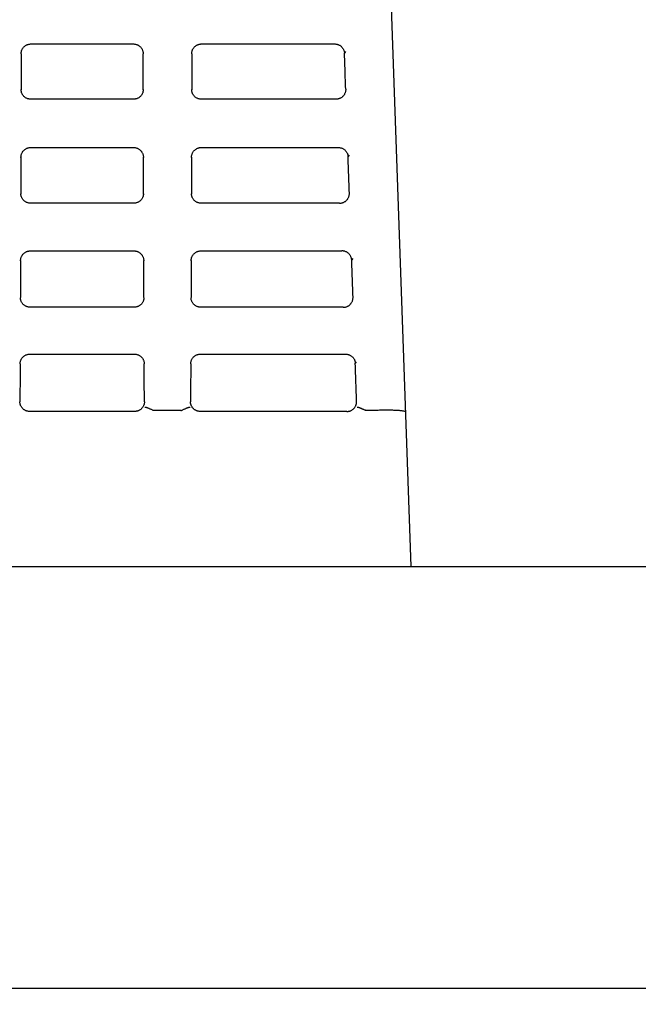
# Model space of a CAD drawing. Header units: inches. Extents: x 0 to 34, y 0 to 22.
# Tile 5 of 26: x 9.6 to 10.9, y 10.1 to 12.1. Entities that reach past the tile are written whole.
import ezdxf

# ---------------------------------------------------------------- set-up
doc = ezdxf.new("R2010")
doc.units = ezdxf.units.IN
doc.header["$LTSCALE"] = 1.87
doc.header["$MEASUREMENT"] = 0
doc.layers.get('0').update_dxf_attribs({"linetype": 'CONTINUOUS'})
doc.layers.add('DIMENSIONS', color=7, linetype='CONTINUOUS')
doc.styles.get("Standard").update_dxf_attribs({"font": 'txt', "width": 0.8})
doc.dimstyles.new('DIMSTYLE_2', dxfattribs={"dimtxt": 0.125, "dimasz": 0.18, "dimexe": 0.18, "dimexo": 0.0625, "dimgap": 0.09, "dimtad": 0, "dimtih": 1, "dimtoh": 1, "dimdec": 3, "dimzin": 4, "dimdsep": 46, "dimtxsty": 'STANDARD', "dimblk": '_FILLED', "dimblk1": '_FILLED', "dimblk2": '_FILLED', "dimcen": 0.09, "dimadec": 0, "dimazin": 0, "dimtp": 0.01, "dimtm": 0.01, "dimtfac": 1, "dimtdec": 3, "dimtofl": 0, "dimtmove": 0, "dimatfit": 3, "dimldrblk": '_FILLED', "dimfxl": 1, "dimtolj": 1, "dimtzin": 4, "dimarcsym": 0})

# ---------------------------------------------------------------- blocks, each defined once
blk = doc.blocks.new('_FILLED')
at = {"color": 0, "linetype": 'BYBLOCK'}
blk.add_solid([(0, 0), (-1, 0.174), (-1, -0.174)], dxfattribs=at)
blk = doc.blocks.new('*D26')
at = {"layer": 'DIMENSIONS', "color": 2, "linetype": 'CONTINUOUS'}
for p, q in [((25.7499, 10.5758), (25.7499, 8.8533)), ((8.3899, 10.2458), (8.3899, 8.8533)), ((8.3899, 8.9783), (16.2449, 8.9783)), ((25.7499, 8.9783), (17.8949, 8.9783))]:
    blk.add_line(p, q, dxfattribs=at)
at = {"layer": 'DIMENSIONS', "color": 2, "linetype": 'CONTINUOUS', "xscale": 0.18, "yscale": 0.18, "zscale": 0.18, "rotation": 180}
blk.add_blockref('_FILLED', (8.3899, 8.9783), dxfattribs=at)
at = {"layer": 'DIMENSIONS', "color": 2, "linetype": 'CONTINUOUS', "xscale": 0.18, "yscale": 0.18, "zscale": 0.18}
blk.add_blockref('_FILLED', (25.7499, 8.9783), dxfattribs=at)
at = {"layer": 'DIMENSIONS', "color": 2, "linetype": 'CONTINUOUS', "width": 0.8}
for s, p in [('17.360', (16.3074, 8.9158)), ('[', (17.0324, 8.9158)), ('440.94', (17.1324, 8.9158)), (']', (17.7324, 8.9158))]:
    blk.add_text(s, height=0.125, dxfattribs=at).set_placement(p)

msp = doc.modelspace()

# ---------------------------------------------------------------- linework, layer by layer
at = {"color": 7, "linetype": 'CONTINUOUS'}
for p, q in [((10.3899, 10.9698), (10.3271, 12.768)), ((9.6097, 12.042), (9.82, 12.042)), ((9.9597, 12.042), (10.2331, 12.042)), ((10.2531, 12.0226), (10.2558, 12.0262)), ((9.8202, 11.9286), (9.6095, 11.9286)), ((10.2357, 11.9286), (9.9595, 11.9286)), ((9.6093, 11.8295), (9.8204, 11.8295)), ((9.9593, 11.8295), (10.2405, 11.8295)), ((10.2605, 11.8102), (10.2632, 11.8137)), ((9.8207, 11.7152), (9.609, 11.7152)), ((10.2432, 11.7152), (9.959, 11.7152)), ((9.6086, 11.6173), (9.8211, 11.6173)), ((9.9586, 11.6173), (10.2479, 11.6173)), ((10.2679, 11.598), (10.2706, 11.6015)), ((9.8215, 11.5015), (9.6082, 11.5015)), ((10.2507, 11.5015), (9.9582, 11.5015)), ((9.6077, 11.4055), (9.822, 11.4055)), ((9.9577, 11.4055), (10.2552, 11.4055)), ((10.2753, 11.3862), (10.278, 11.3897)), ((9.8227, 11.2877), (9.607, 11.2877)), ((9.9174, 11.2898), (9.8623, 11.2898)), ((10.2582, 11.2877), (9.957, 11.2877)), ((10.3168, 11.2898), (10.2978, 11.2898)), ((8.3899, 10.9698), (25.6499, 10.9698)), ((25.6499, 10.1033), (8.4899, 10.1033))]:
    msp.add_line(p, q, dxfattribs=at)
for points, knots in [([(9.5896, 12.0217), (9.5896, 12.0225), (9.5898, 12.0239), (9.5901, 12.0261), (9.5907, 12.0283), (9.5915, 12.0304), (9.5926, 12.0324), (9.5939, 12.0342), (9.5954, 12.036), (9.5971, 12.0375), (9.5989, 12.0388), (9.6009, 12.04), (9.603, 12.0408), (9.6052, 12.0415), (9.6074, 12.0419), (9.609, 12.042), (9.6097, 12.042)], [0, 0, 0, 0, 0.071218, 0.139653, 0.209436, 0.280219, 0.351951, 0.424157, 0.496176, 0.568016, 0.640156, 0.712168, 0.783798, 0.855813, 0.928015, 1, 1, 1, 1]), ([(9.82, 12.042), (9.8207, 12.042), (9.8223, 12.0419), (9.8245, 12.0415), (9.8267, 12.0408), (9.8288, 12.04), (9.8308, 12.0388), (9.8327, 12.0375), (9.8343, 12.036), (9.8358, 12.0342), (9.8371, 12.0324), (9.8382, 12.0304), (9.839, 12.0283), (9.8396, 12.0261), (9.8399, 12.0239), (9.8401, 12.0225), (9.8401, 12.0217)], [0, 0, 0, 0, 0.071986, 0.144187, 0.216202, 0.287832, 0.359844, 0.431984, 0.503824, 0.575843, 0.648049, 0.71978, 0.790564, 0.860347, 0.928782, 1, 1, 1, 1]), ([(9.9396, 12.0217), (9.9396, 12.0225), (9.9398, 12.0239), (9.9401, 12.0261), (9.9407, 12.0283), (9.9415, 12.0304), (9.9426, 12.0324), (9.9439, 12.0342), (9.9454, 12.036), (9.9471, 12.0375), (9.9489, 12.0388), (9.9509, 12.04), (9.953, 12.0408), (9.9552, 12.0415), (9.9574, 12.0419), (9.959, 12.042), (9.9597, 12.042)], [0, 0, 0, 0, 0.071218, 0.139653, 0.209436, 0.280219, 0.351951, 0.424157, 0.496176, 0.568016, 0.640156, 0.712168, 0.783798, 0.855813, 0.928015, 1, 1, 1, 1]), ([(10.2331, 12.042), (10.2339, 12.042), (10.2355, 12.0419), (10.2378, 12.0414), (10.2401, 12.0407), (10.2422, 12.0398), (10.2443, 12.0386), (10.2462, 12.0372), (10.2479, 12.0355), (10.2494, 12.0337), (10.2506, 12.0317), (10.2517, 12.0295), (10.2524, 12.0273), (10.2529, 12.025), (10.2531, 12.0234), (10.2531, 12.0226)], [0, 0, 0, 0, 0.077074, 0.154116, 0.230956, 0.307927, 0.384855, 0.461763, 0.538554, 0.615577, 0.692445, 0.769414, 0.846244, 0.923141, 1, 1, 1, 1]), ([(9.5897, 12.022), (9.5897, 12.0135), (9.5897, 11.9968), (9.5896, 11.9723), (9.5896, 11.9564), (9.5896, 11.9486)], [0, 0, 0, 0, 0.34856, 0.681814, 1, 1, 1, 1]), ([(9.8401, 11.9486), (9.8401, 11.9564), (9.8401, 11.9723), (9.84, 11.9968), (9.84, 12.0135), (9.84, 12.022)], [0, 0, 0, 0, 0.318201, 0.651453, 1, 1, 1, 1]), ([(9.9397, 12.022), (9.9397, 12.0135), (9.9397, 11.9968), (9.9396, 11.9723), (9.9396, 11.9564), (9.9396, 11.9486)], [0, 0, 0, 0, 0.34856, 0.681814, 1, 1, 1, 1]), ([(10.2557, 11.9493), (10.2554, 11.9573), (10.2548, 11.9735), (10.254, 11.998), (10.2534, 12.0144), (10.2531, 12.0226)], [0, 0, 0, 0, 0.329613, 0.663046, 1, 1, 1, 1]), ([(9.6095, 11.9286), (9.6088, 11.9286), (9.6073, 11.9286), (9.6051, 11.929), (9.6029, 11.9297), (9.6008, 11.9305), (9.5989, 11.9316), (9.597, 11.9329), (9.5954, 11.9344), (9.5939, 11.9361), (9.5926, 11.938), (9.5915, 11.9399), (9.5906, 11.942), (9.59, 11.9441), (9.5897, 11.9462), (9.5896, 11.9476), (9.5896, 11.9483)], [0, 0, 0, 0, 0.072341, 0.144802, 0.217007, 0.288779, 0.360954, 0.433378, 0.505675, 0.578222, 0.651035, 0.723265, 0.794432, 0.86546, 0.935892, 1, 1, 1, 1]), ([(9.8401, 11.9483), (9.8401, 11.9476), (9.84, 11.9462), (9.8397, 11.9441), (9.8391, 11.942), (9.8382, 11.9399), (9.8371, 11.938), (9.8358, 11.9361), (9.8343, 11.9344), (9.8327, 11.9329), (9.8308, 11.9316), (9.8289, 11.9305), (9.8268, 11.9297), (9.8246, 11.929), (9.8224, 11.9286), (9.8209, 11.9286), (9.8202, 11.9286)], [0, 0, 0, 0, 0.06411, 0.134535, 0.205561, 0.276726, 0.348951, 0.421763, 0.494316, 0.566613, 0.639041, 0.711224, 0.782999, 0.8552, 0.92766, 1, 1, 1, 1]), ([(9.9595, 11.9286), (9.9588, 11.9286), (9.9573, 11.9286), (9.9551, 11.929), (9.9529, 11.9297), (9.9508, 11.9305), (9.9489, 11.9316), (9.947, 11.9329), (9.9454, 11.9344), (9.9439, 11.9361), (9.9426, 11.938), (9.9415, 11.9399), (9.9406, 11.942), (9.94, 11.9441), (9.9397, 11.9462), (9.9396, 11.9476), (9.9396, 11.9483)], [0, 0, 0, 0, 0.072341, 0.144802, 0.217007, 0.288779, 0.360954, 0.433378, 0.505675, 0.578222, 0.651035, 0.723265, 0.794432, 0.86546, 0.935892, 1, 1, 1, 1]), ([(10.2556, 11.9493), (10.2557, 11.9485), (10.2556, 11.947), (10.2553, 11.9447), (10.2548, 11.9424), (10.2539, 11.9403), (10.2529, 11.9383), (10.2516, 11.9364), (10.2501, 11.9346), (10.2484, 11.9331), (10.2466, 11.9317), (10.2446, 11.9306), (10.2425, 11.9297), (10.2403, 11.929), (10.238, 11.9287), (10.2365, 11.9286), (10.2357, 11.9286)], [0, 0, 0, 0, 0.071609, 0.143504, 0.215211, 0.286458, 0.358022, 0.429662, 0.500902, 0.572075, 0.64358, 0.714951, 0.785925, 0.857281, 0.928794, 1, 1, 1, 1]), ([(9.5892, 11.809), (9.5892, 11.8098), (9.5894, 11.8113), (9.5896, 11.8135), (9.5902, 11.8157), (9.591, 11.8178), (9.5921, 11.8198), (9.5934, 11.8217), (9.5949, 11.8234), (9.5966, 11.825), (9.5984, 11.8263), (9.6004, 11.8274), (9.6026, 11.8283), (9.6048, 11.829), (9.607, 11.8294), (9.6085, 11.8295), (9.6093, 11.8295)], [0, 0, 0, 0, 0.074153, 0.141926, 0.211296, 0.28195, 0.353534, 0.425525, 0.497332, 0.568973, 0.640962, 0.712856, 0.784369, 0.856256, 0.928295, 1, 1, 1, 1]), ([(9.8204, 11.8295), (9.8212, 11.8295), (9.8227, 11.8294), (9.8249, 11.829), (9.8271, 11.8283), (9.8293, 11.8274), (9.8313, 11.8263), (9.8331, 11.825), (9.8348, 11.8234), (9.8363, 11.8217), (9.8376, 11.8198), (9.8387, 11.8178), (9.8395, 11.8157), (9.8401, 11.8135), (9.8404, 11.8113), (9.8405, 11.8098), (9.8405, 11.809)], [0, 0, 0, 0, 0.071706, 0.143744, 0.215631, 0.287144, 0.359038, 0.431027, 0.502668, 0.574475, 0.646466, 0.71805, 0.788704, 0.858074, 0.925848, 1, 1, 1, 1]), ([(9.9392, 11.809), (9.9392, 11.8098), (9.9394, 11.8113), (9.9396, 11.8135), (9.9402, 11.8157), (9.941, 11.8178), (9.9421, 11.8198), (9.9434, 11.8217), (9.9449, 11.8234), (9.9466, 11.825), (9.9484, 11.8263), (9.9504, 11.8274), (9.9526, 11.8283), (9.9548, 11.829), (9.957, 11.8294), (9.9585, 11.8295), (9.9593, 11.8295)], [0, 0, 0, 0, 0.074153, 0.141926, 0.211296, 0.28195, 0.353534, 0.425525, 0.497332, 0.568973, 0.640962, 0.712856, 0.784369, 0.856256, 0.928295, 1, 1, 1, 1]), ([(10.2405, 11.8295), (10.2413, 11.8295), (10.2428, 11.8294), (10.2452, 11.8289), (10.2474, 11.8283), (10.2496, 11.8273), (10.2517, 11.8261), (10.2536, 11.8247), (10.2553, 11.823), (10.2568, 11.8212), (10.258, 11.8192), (10.2591, 11.8171), (10.2598, 11.8148), (10.2603, 11.8125), (10.2605, 11.811), (10.2605, 11.8102)], [0, 0, 0, 0, 0.076959, 0.154001, 0.230952, 0.30803, 0.38495, 0.462012, 0.538884, 0.615893, 0.692712, 0.769647, 0.84642, 0.923246, 1, 1, 1, 1]), ([(9.5893, 11.8095), (9.5892, 11.8009), (9.5892, 11.784), (9.5891, 11.7592), (9.5891, 11.7431), (9.5891, 11.7352)], [0, 0, 0, 0, 0.349267, 0.681808, 1, 1, 1, 1]), ([(9.8406, 11.7352), (9.8406, 11.7431), (9.8406, 11.7592), (9.8405, 11.784), (9.8405, 11.8009), (9.8404, 11.8095)], [0, 0, 0, 0, 0.318501, 0.651078, 1, 1, 1, 1]), ([(9.9393, 11.8095), (9.9392, 11.8009), (9.9392, 11.784), (9.9391, 11.7592), (9.9391, 11.7431), (9.9391, 11.7352)], [0, 0, 0, 0, 0.349267, 0.681808, 1, 1, 1, 1]), ([(10.2631, 11.7358), (10.2628, 11.744), (10.2622, 11.7604), (10.2614, 11.7852), (10.2608, 11.8018), (10.2605, 11.8102)], [0, 0, 0, 0, 0.329505, 0.663022, 1, 1, 1, 1]), ([(9.609, 11.7152), (9.6082, 11.7152), (9.6066, 11.7152), (9.6042, 11.7157), (9.6019, 11.7164), (9.5997, 11.7174), (9.5976, 11.7186), (9.5957, 11.7201), (9.594, 11.7218), (9.5925, 11.7238), (9.5913, 11.7258), (9.5903, 11.728), (9.5896, 11.7303), (9.5891, 11.7325), (9.5892, 11.734), (9.5892, 11.7346)], [0, 0, 0, 0, 0.078218, 0.156453, 0.234279, 0.311786, 0.389867, 0.468183, 0.546526, 0.625477, 0.704047, 0.781123, 0.858002, 0.934426, 1, 1, 1, 1]), ([(9.8405, 11.7346), (9.8405, 11.734), (9.8406, 11.7325), (9.8401, 11.7303), (9.8394, 11.728), (9.8384, 11.7258), (9.8372, 11.7238), (9.8357, 11.7218), (9.834, 11.7201), (9.8321, 11.7186), (9.83, 11.7174), (9.8278, 11.7164), (9.8255, 11.7157), (9.8231, 11.7152), (9.8215, 11.7152), (9.8207, 11.7152)], [0, 0, 0, 0, 0.065598, 0.142023, 0.218906, 0.295977, 0.374538, 0.453487, 0.53183, 0.610145, 0.688231, 0.765742, 0.84356, 0.921788, 1, 1, 1, 1]), ([(9.959, 11.7152), (9.9582, 11.7152), (9.9566, 11.7152), (9.9542, 11.7157), (9.9519, 11.7164), (9.9497, 11.7174), (9.9476, 11.7186), (9.9457, 11.7201), (9.944, 11.7218), (9.9425, 11.7238), (9.9413, 11.7258), (9.9403, 11.728), (9.9396, 11.7303), (9.9391, 11.7325), (9.9392, 11.734), (9.9392, 11.7346)], [0, 0, 0, 0, 0.078218, 0.156453, 0.234279, 0.311786, 0.389867, 0.468183, 0.546526, 0.625477, 0.704047, 0.781123, 0.858002, 0.934426, 1, 1, 1, 1]), ([(10.2432, 11.7152), (10.2439, 11.7152), (10.2455, 11.7152), (10.2477, 11.7156), (10.2499, 11.7163), (10.252, 11.7172), (10.254, 11.7183), (10.2558, 11.7196), (10.2575, 11.7212), (10.259, 11.7229), (10.2603, 11.7248), (10.2614, 11.7269), (10.2622, 11.729), (10.2628, 11.7312), (10.2631, 11.7335), (10.2631, 11.7351), (10.2631, 11.7358)], [0, 0, 0, 0, 0.071055, 0.142412, 0.213614, 0.284449, 0.355705, 0.427119, 0.498238, 0.569459, 0.641137, 0.712799, 0.784175, 0.856037, 0.928136, 1, 1, 1, 1]), ([(9.5884, 11.5967), (9.5884, 11.5975), (9.5887, 11.599), (9.5889, 11.6013), (9.5895, 11.6034), (9.5903, 11.6055), (9.5914, 11.6076), (9.5927, 11.6095), (9.5942, 11.6112), (9.5959, 11.6128), (9.5977, 11.6141), (9.5997, 11.6153), (9.6019, 11.6162), (9.6041, 11.6168), (9.6063, 11.6172), (9.6079, 11.6173), (9.6086, 11.6173)], [0, 0, 0, 0, 0.077231, 0.144429, 0.213448, 0.284, 0.355472, 0.427265, 0.498857, 0.570277, 0.642085, 0.713823, 0.785161, 0.856826, 0.928602, 1, 1, 1, 1]), ([(9.8211, 11.6173), (9.8218, 11.6173), (9.8234, 11.6172), (9.8256, 11.6168), (9.8278, 11.6162), (9.83, 11.6153), (9.832, 11.6141), (9.8338, 11.6128), (9.8355, 11.6112), (9.837, 11.6095), (9.8383, 11.6076), (9.8394, 11.6055), (9.8402, 11.6034), (9.8408, 11.6013), (9.8411, 11.599), (9.8413, 11.5975), (9.8413, 11.5967)], [0, 0, 0, 0, 0.071397, 0.143173, 0.214841, 0.286177, 0.35791, 0.429715, 0.501134, 0.572722, 0.644515, 0.715989, 0.786546, 0.855564, 0.922759, 1, 1, 1, 1]), ([(9.9384, 11.5967), (9.9384, 11.5975), (9.9387, 11.599), (9.9389, 11.6013), (9.9395, 11.6034), (9.9403, 11.6055), (9.9414, 11.6076), (9.9427, 11.6095), (9.9442, 11.6112), (9.9459, 11.6128), (9.9477, 11.6141), (9.9497, 11.6153), (9.9519, 11.6162), (9.9541, 11.6168), (9.9563, 11.6172), (9.9579, 11.6173), (9.9586, 11.6173)], [0, 0, 0, 0, 0.077231, 0.144429, 0.213448, 0.284, 0.355472, 0.427265, 0.498857, 0.570277, 0.642085, 0.713823, 0.785161, 0.856826, 0.928602, 1, 1, 1, 1]), ([(10.2679, 11.598), (10.2679, 11.5988), (10.2677, 11.6004), (10.2672, 11.6027), (10.2665, 11.6049), (10.2654, 11.6071), (10.2642, 11.6091), (10.2627, 11.6109), (10.2609, 11.6125), (10.2591, 11.614), (10.257, 11.6152), (10.2548, 11.6161), (10.2526, 11.6168), (10.2502, 11.6172), (10.2487, 11.6173), (10.2479, 11.6173)], [0, 0, 0, 0, 0.076606, 0.153599, 0.230428, 0.307095, 0.384221, 0.461297, 0.538012, 0.615139, 0.69233, 0.769091, 0.846081, 0.923238, 1, 1, 1, 1]), ([(9.5886, 11.5974), (9.5885, 11.5886), (9.5885, 11.5714), (9.5884, 11.5461), (9.5883, 11.5296), (9.5883, 11.5216)], [0, 0, 0, 0, 0.348501, 0.681192, 1, 1, 1, 1]), ([(9.8414, 11.5216), (9.8414, 11.5297), (9.8413, 11.5461), (9.8412, 11.5714), (9.8412, 11.5886), (9.8411, 11.5974)], [0, 0, 0, 0, 0.319334, 0.652081, 1, 1, 1, 1]), ([(9.9386, 11.5974), (9.9385, 11.5886), (9.9385, 11.5714), (9.9384, 11.5461), (9.9383, 11.5296), (9.9383, 11.5216)], [0, 0, 0, 0, 0.348501, 0.681192, 1, 1, 1, 1]), ([(10.2706, 11.5222), (10.2703, 11.5305), (10.2697, 11.5473), (10.2688, 11.5725), (10.2682, 11.5895), (10.2679, 11.598)], [0, 0, 0, 0, 0.32931, 0.662919, 1, 1, 1, 1]), ([(9.6082, 11.5015), (9.6074, 11.5015), (9.6057, 11.5016), (9.6034, 11.5021), (9.6011, 11.5028), (9.5989, 11.5038), (9.5969, 11.505), (9.595, 11.5065), (9.5932, 11.5082), (9.5917, 11.5101), (9.5905, 11.5122), (9.5895, 11.5144), (9.5888, 11.5166), (9.5883, 11.5188), (9.5884, 11.5202), (9.5884, 11.5208)], [0, 0, 0, 0, 0.078737, 0.157357, 0.235503, 0.313329, 0.391815, 0.470696, 0.549821, 0.629669, 0.708951, 0.786286, 0.863407, 0.939802, 1, 1, 1, 1]), ([(9.8413, 11.5208), (9.8413, 11.5202), (9.8414, 11.5188), (9.8409, 11.5166), (9.8402, 11.5144), (9.8392, 11.5122), (9.838, 11.5101), (9.8365, 11.5082), (9.8348, 11.5065), (9.8328, 11.505), (9.8308, 11.5038), (9.8286, 11.5028), (9.8263, 11.5021), (9.824, 11.5016), (9.8224, 11.5015), (9.8215, 11.5015)], [0, 0, 0, 0, 0.060231, 0.136628, 0.213752, 0.29108, 0.370352, 0.450197, 0.529322, 0.608203, 0.686696, 0.764527, 0.842662, 0.921273, 1, 1, 1, 1]), ([(9.9582, 11.5015), (9.9574, 11.5015), (9.9557, 11.5016), (9.9534, 11.5021), (9.9511, 11.5028), (9.9489, 11.5038), (9.9469, 11.505), (9.945, 11.5065), (9.9432, 11.5082), (9.9417, 11.5101), (9.9405, 11.5122), (9.9395, 11.5144), (9.9388, 11.5166), (9.9383, 11.5188), (9.9384, 11.5202), (9.9384, 11.5208)], [0, 0, 0, 0, 0.078737, 0.157357, 0.235503, 0.313329, 0.391815, 0.470696, 0.549821, 0.629669, 0.708951, 0.786286, 0.863407, 0.939802, 1, 1, 1, 1]), ([(10.2507, 11.5015), (10.2514, 11.5015), (10.2529, 11.5016), (10.2552, 11.502), (10.2574, 11.5026), (10.2595, 11.5035), (10.2615, 11.5047), (10.2633, 11.506), (10.265, 11.5075), (10.2665, 11.5093), (10.2678, 11.5112), (10.2688, 11.5132), (10.2697, 11.5154), (10.2702, 11.5176), (10.2706, 11.5199), (10.2706, 11.5214), (10.2706, 11.5222)], [0, 0, 0, 0, 0.070846, 0.141997, 0.213005, 0.28366, 0.35476, 0.426061, 0.497122, 0.568336, 0.640068, 0.711843, 0.783384, 0.855458, 0.927821, 1, 1, 1, 1]), ([(9.5876, 11.3856), (9.5876, 11.3864), (9.5877, 11.388), (9.5882, 11.3904), (9.5889, 11.3927), (9.5899, 11.3949), (9.5912, 11.397), (9.5927, 11.3988), (9.5944, 11.4005), (9.5963, 11.402), (9.5984, 11.4033), (9.6006, 11.4042), (9.6029, 11.405), (9.6053, 11.4054), (9.6069, 11.4055), (9.6077, 11.4055)], [0, 0, 0, 0, 0.076631, 0.153687, 0.230603, 0.307299, 0.384472, 0.461609, 0.538351, 0.615486, 0.692666, 0.769379, 0.846316, 0.923387, 1, 1, 1, 1]), ([(9.822, 11.4055), (9.8228, 11.4055), (9.8244, 11.4054), (9.8268, 11.405), (9.8291, 11.4042), (9.8313, 11.4033), (9.8334, 11.402), (9.8353, 11.4005), (9.837, 11.3988), (9.8385, 11.397), (9.8398, 11.3949), (9.8408, 11.3927), (9.8415, 11.3904), (9.842, 11.388), (9.8421, 11.3864), (9.8421, 11.3856)], [0, 0, 0, 0, 0.076614, 0.153688, 0.230631, 0.307341, 0.384518, 0.461652, 0.538394, 0.61553, 0.692705, 0.769402, 0.846315, 0.92337, 1, 1, 1, 1]), ([(9.9376, 11.3856), (9.9376, 11.3864), (9.9377, 11.388), (9.9382, 11.3904), (9.9389, 11.3927), (9.9399, 11.3949), (9.9412, 11.397), (9.9427, 11.3988), (9.9444, 11.4005), (9.9463, 11.402), (9.9484, 11.4033), (9.9506, 11.4042), (9.9529, 11.405), (9.9553, 11.4054), (9.9569, 11.4055), (9.9577, 11.4055)], [0, 0, 0, 0, 0.076631, 0.153687, 0.230603, 0.307299, 0.384472, 0.461609, 0.538351, 0.615486, 0.692666, 0.769379, 0.846316, 0.923387, 1, 1, 1, 1]), ([(10.2552, 11.4055), (10.256, 11.4055), (10.2576, 11.4054), (10.2599, 11.405), (10.2622, 11.4043), (10.2644, 11.4033), (10.2664, 11.4021), (10.2683, 11.4007), (10.27, 11.3991), (10.2715, 11.3972), (10.2728, 11.3952), (10.2739, 11.3931), (10.2746, 11.3909), (10.2751, 11.3886), (10.2753, 11.387), (10.2753, 11.3862)], [0, 0, 0, 0, 0.076772, 0.153662, 0.230517, 0.307578, 0.384543, 0.461688, 0.538591, 0.615572, 0.692543, 0.769496, 0.846266, 0.923145, 1, 1, 1, 1]), ([(9.5876, 11.3856), (9.5876, 11.3768), (9.5875, 11.3595), (9.5873, 11.3335), (9.5872, 11.3164), (9.5872, 11.3078)], [0, 0, 0, 0, 0.338884, 0.668776, 1, 1, 1, 1]), ([(9.8425, 11.3078), (9.8425, 11.3164), (9.8424, 11.3335), (9.8422, 11.3595), (9.8421, 11.3768), (9.8421, 11.3856)], [0, 0, 0, 0, 0.331224, 0.661116, 1, 1, 1, 1]), ([(9.9376, 11.3856), (9.9376, 11.3768), (9.9375, 11.3595), (9.9373, 11.3335), (9.9372, 11.3164), (9.9372, 11.3078)], [0, 0, 0, 0, 0.338884, 0.668776, 1, 1, 1, 1]), ([(10.278, 11.3084), (10.2777, 11.3169), (10.2771, 11.3341), (10.2762, 11.36), (10.2756, 11.3775), (10.2753, 11.3862)], [0, 0, 0, 0, 0.329072, 0.662779, 1, 1, 1, 1]), ([(9.607, 11.2877), (9.6063, 11.2877), (9.6048, 11.2878), (9.6026, 11.2882), (9.6005, 11.2888), (9.5984, 11.2896), (9.5965, 11.2907), (9.5947, 11.292), (9.593, 11.2935), (9.5915, 11.2951), (9.5902, 11.297), (9.5891, 11.299), (9.5882, 11.3011), (9.5876, 11.3032), (9.5872, 11.3055), (9.5872, 11.307), (9.5872, 11.3078)], [0, 0, 0, 0, 0.070603, 0.141534, 0.212342, 0.28279, 0.353686, 0.424838, 0.495836, 0.567049, 0.63883, 0.710718, 0.782455, 0.854783, 0.92745, 1, 1, 1, 1]), ([(9.8425, 11.3078), (9.8425, 11.307), (9.8425, 11.3055), (9.8421, 11.3032), (9.8415, 11.3011), (9.8406, 11.299), (9.8395, 11.297), (9.8382, 11.2951), (9.8367, 11.2935), (9.835, 11.292), (9.8332, 11.2907), (9.8313, 11.2896), (9.8292, 11.2888), (9.8271, 11.2882), (9.8249, 11.2878), (9.8234, 11.2877), (9.8227, 11.2877)], [0, 0, 0, 0, 0.072551, 0.145219, 0.217549, 0.289287, 0.361173, 0.432958, 0.504176, 0.575171, 0.646327, 0.717231, 0.787678, 0.858476, 0.9294, 1, 1, 1, 1]), ([(9.957, 11.2877), (9.9563, 11.2877), (9.9548, 11.2878), (9.9526, 11.2882), (9.9505, 11.2888), (9.9484, 11.2896), (9.9465, 11.2907), (9.9447, 11.292), (9.943, 11.2935), (9.9415, 11.2951), (9.9402, 11.297), (9.9391, 11.299), (9.9382, 11.3011), (9.9376, 11.3032), (9.9372, 11.3055), (9.9372, 11.307), (9.9372, 11.3078)], [0, 0, 0, 0, 0.070603, 0.141534, 0.212342, 0.28279, 0.353686, 0.424838, 0.495836, 0.567049, 0.63883, 0.710718, 0.782455, 0.854783, 0.92745, 1, 1, 1, 1]), ([(10.2582, 11.2877), (10.2589, 11.2877), (10.2604, 11.2878), (10.2627, 11.2882), (10.2648, 11.2888), (10.2669, 11.2897), (10.2689, 11.2908), (10.2708, 11.2921), (10.2724, 11.2937), (10.2739, 11.2954), (10.2752, 11.2973), (10.2763, 11.2993), (10.2771, 11.3015), (10.2777, 11.3037), (10.278, 11.306), (10.2781, 11.3076), (10.278, 11.3084)], [0, 0, 0, 0, 0.070575, 0.141481, 0.212252, 0.282675, 0.353588, 0.424756, 0.495753, 0.566964, 0.638767, 0.710684, 0.782427, 0.854761, 0.927442, 1, 1, 1, 1]), ([(9.8435, 11.2968), (9.8436, 11.2968), (9.8439, 11.2969), (9.8445, 11.2968), (9.8453, 11.2966), (9.8463, 11.2962), (9.8476, 11.2958), (9.849, 11.2953), (9.8507, 11.2946), (9.8525, 11.2938), (9.8544, 11.293), (9.8565, 11.2921), (9.8586, 11.2911), (9.86, 11.2905), (9.8607, 11.2901)], [0, 0, 0, 0, 0.017267, 0.047865, 0.092953, 0.151753, 0.223872, 0.308975, 0.405373, 0.510857, 0.624552, 0.745737, 0.871823, 1, 1, 1, 1]), ([(9.8623, 11.2898), (9.8621, 11.2898), (9.8617, 11.2898), (9.8612, 11.2899), (9.8609, 11.29), (9.8607, 11.2901)], [0, 0, 0, 0, 0.358326, 0.686594, 1, 1, 1, 1]), ([(9.9174, 11.2898), (9.9176, 11.2898), (9.918, 11.2898), (9.9185, 11.2899), (9.9188, 11.2901), (9.919, 11.2901)], [0, 0, 0, 0, 0.358067, 0.686644, 1, 1, 1, 1]), ([(9.919, 11.2901), (9.9197, 11.2905), (9.9211, 11.2911), (9.9232, 11.2921), (9.9253, 11.293), (9.9272, 11.2938), (9.929, 11.2946), (9.9307, 11.2953), (9.9321, 11.2958), (9.9334, 11.2962), (9.9344, 11.2966), (9.9353, 11.2968), (9.9358, 11.2969), (9.9361, 11.2968), (9.9362, 11.2968)], [0, 0, 0, 0, 0.128177, 0.254262, 0.375448, 0.489146, 0.594633, 0.691036, 0.776142, 0.848265, 0.907067, 0.952152, 0.982727, 1, 1, 1, 1]), ([(10.2791, 11.2968), (10.2792, 11.2968), (10.2795, 11.2969), (10.28, 11.2968), (10.2809, 11.2966), (10.2819, 11.2962), (10.2832, 11.2958), (10.2846, 11.2953), (10.2863, 11.2946), (10.2881, 11.2938), (10.29, 11.293), (10.2921, 11.2921), (10.2942, 11.2911), (10.2956, 11.2905), (10.2963, 11.2901)], [0, 0, 0, 0, 0.017159, 0.047865, 0.093019, 0.151865, 0.224014, 0.30913, 0.405527, 0.510998, 0.624671, 0.745826, 0.871875, 1, 1, 1, 1]), ([(10.2978, 11.2898), (10.2977, 11.2898), (10.2973, 11.2898), (10.2968, 11.2899), (10.2965, 11.2901), (10.2963, 11.2901)], [0, 0, 0, 0, 0.358309, 0.686634, 1, 1, 1, 1]), ([(10.3788, 11.2865), (10.3788, 11.2867), (10.3785, 11.2871), (10.3777, 11.2875), (10.3765, 11.2879), (10.3748, 11.2883), (10.3728, 11.2887), (10.3702, 11.289), (10.3673, 11.2893), (10.364, 11.2895), (10.3604, 11.2898), (10.3564, 11.2899), (10.3521, 11.2901), (10.3475, 11.2902), (10.3427, 11.2902), (10.3378, 11.2902), (10.3327, 11.2902), (10.3274, 11.2901), (10.3222, 11.29), (10.3186, 11.2899), (10.3168, 11.2898)], [0, 0, 0, 0, 0.008814, 0.022449, 0.042627, 0.069599, 0.103507, 0.144176, 0.191177, 0.244152, 0.303, 0.367089, 0.435655, 0.508413, 0.584949, 0.664537, 0.746438, 0.830065, 0.914762, 1, 1, 1, 1])]:
    msp.add_open_spline(points, degree=3, knots=knots, dxfattribs=at)
for points in [[(9.5896, 11.9483), (9.5896, 11.948), (9.5896, 11.9478), (9.5896, 11.9476)], [(9.8401, 11.9476), (9.8401, 11.9478), (9.8401, 11.948), (9.8401, 11.9483)], [(9.9396, 11.9483), (9.9396, 11.948), (9.9396, 11.9478), (9.9396, 11.9476)], [(9.5892, 11.7346), (9.5892, 11.7343), (9.5892, 11.734), (9.5892, 11.7336)], [(9.8405, 11.7336), (9.8405, 11.734), (9.8405, 11.7343), (9.8405, 11.7346)], [(9.9392, 11.7346), (9.9392, 11.7343), (9.9392, 11.734), (9.9392, 11.7336)], [(9.5884, 11.5208), (9.5884, 11.5207), (9.5884, 11.5207), (9.5884, 11.5206)], [(9.8413, 11.5206), (9.8413, 11.5207), (9.8413, 11.5207), (9.8413, 11.5208)], [(9.9384, 11.5208), (9.9384, 11.5207), (9.9384, 11.5207), (9.9384, 11.5206)]]:
    msp.add_open_spline(points, degree=3, dxfattribs=at)

# ---------------------------------------------------------------- dimensions: what is measured, and where the dimension line sits
at = {"layer": 'DIMENSIONS', "color": 2, "linetype": 'CONTINUOUS'}
dim = msp.add_linear_dim(base=(25.7499, 8.9783), p1=(8.3899, 10.2458), p2=(25.7499, 10.5758), dimstyle='DIMSTYLE_2', dxfattribs=at)
dim.commit()
dim.dimension.update_dxf_attribs({"geometry": '*D26', "text_midpoint": (17.0699, 8.9783), "dimtype": 160})

doc.saveas('drawing.dxf')
